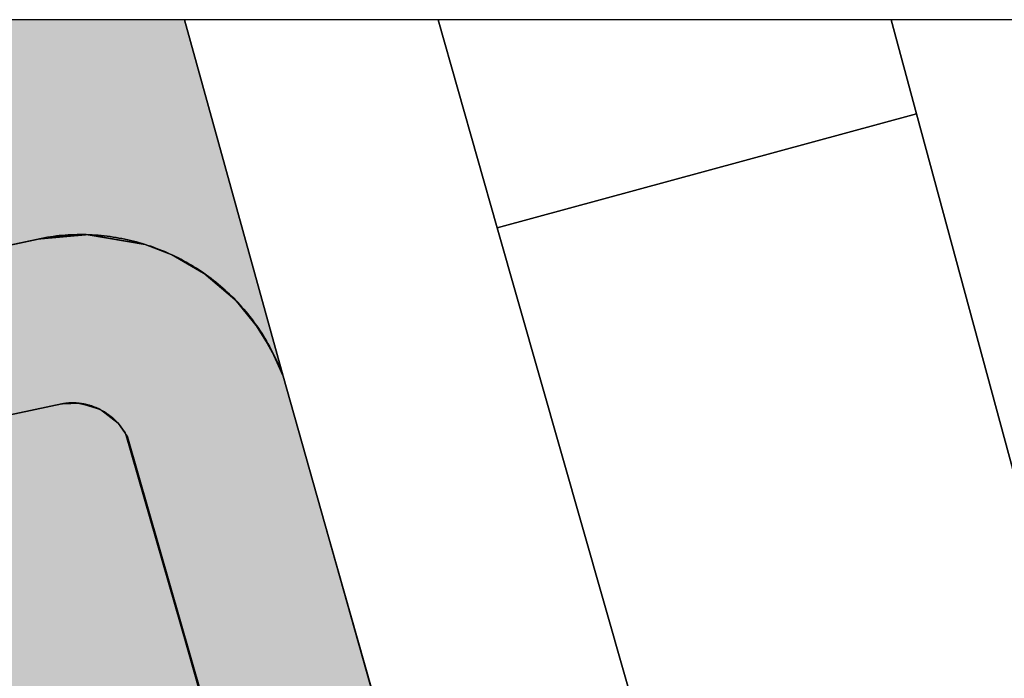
# Model space of a CAD drawing. Header units: millimetres. Extents: x 234268570 to 234468570, y 557551952 to 557751952.
# Tile 34 of 36: x 234410067 to 234424080, y 557742577 to 557751952. Entities that reach past the tile are written whole.
import ezdxf

# ---------------------------------------------------------------- set-up
doc = ezdxf.new("R2010")
doc.units = ezdxf.units.MM
doc.header["$LTSCALE"] = 500
for name, color, linetype in [('BEGROEIDTERREINDEEL', 8, 'CONTINUOUS'), ('BL$1----_ARCERING', 8, 'CONTINUOUS'), ('ONDERSTEUNENDWEGDEEL', 8, 'CONTINUOUS'), ('WEGDEEL', 8, 'CONTINUOUS')]:
    doc.layers.add(name, color=color, linetype=linetype)

msp = doc.modelspace()

# ---------------------------------------------------------------- hatches: boundary and pattern name
at = {"layer": 'BL$1----_ARCERING', "linetype": 'Continuous'}
h = msp.add_hatch(dxfattribs=at)
h.set_pattern_fill('AR-HBONE', color=8, scale=3)
h.set_pattern_definition([(45, (0, 0), (0, 431.0522938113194), [914.4000000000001, -304.8]), (135, (215.526, 215.526), (4.263256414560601e-14, 431.0522938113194), [914.4000000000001, -304.8])])
h.paths.add_polyline_path([(234268574.7673723, 557708334.1202924), (234268570.1165402, 557702171.0783), (234334245.7414039, 557717489.7762728), (234335072.1165402, 557717757), (234335729.1165402, 557718017), (234335974.1165402, 557718126), (234336839.1165402, 557718565), (234338339.1165402, 557719561), (234339429.1165402, 557720524), (234340436.1165402, 557721668), (234341491.1165402, 557723294), (234342222.1165402, 557724939.5), (234342639.6165402, 557726405), (234342871.1165402, 557727981), (234342871.1165402, 557729454.2602739), (234342748.355876, 557730857.4210863), (234342673.1165402, 557731964), (234342876.1165402, 557732866), (234343303.1165402, 557733645), (234343993.1165402, 557734327), (234344654.1165402, 557734698), (234345127.1165402, 557734854), (234410462.1165402, 557748856), (234411014.1165402, 557748892), (234411852.1165402, 557748753), (234412248.1165402, 557748598), (234412690.1165402, 557748342), (234413128.1165402, 557747970.5), (234413489.1165402, 557747524), (234413736.1165402, 557747077), (234413816.1165402, 557746880), (234412412.8219852, 557751952), (234408317.6508442, 557751952), (234344226.1165402, 557738245), (234343598.1165402, 557738204), (234342902.6165402, 557738290), (234342460.1165402, 557738427), (234341810.6165402, 557738787.5), (234341562.1165402, 557738990), (234341360.1165402, 557739191.5), (234341152.1165402, 557739446), (234340958.1165402, 557739768), (234340729.1165401, 557740336.2), (234340640.1165402, 557740582), (234337891.7142602, 557751952), (234332755.9567972, 557751952), (234337494.1165402, 557732302), (234337612.6165402, 557730603.5), (234337375.1165402, 557728917), (234336663.6165402, 557727071.5), (234335738.6165402, 557725696.5), (234335076.1165402, 557724991), (234334444.1165402, 557724453), (234333639.1165402, 557723908), (234333009.1165402, 557723571), (234331931.869811, 557723146.2510903)])
h = msp.add_hatch(dxfattribs=at)
h.set_pattern_fill('AR-B88', color=8, scale=3, angle=284)
h.set_pattern_definition([(284, (0, 0), (591.4922747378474, 147.4755875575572), []), (14.00000000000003, (0, 0), (517.7544809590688, 443.221724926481), [609.5999999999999, -609.5999999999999])])
h.paths.add_polyline_path([(234306950.1165402, 557641627), (234307246.1165402, 557640345), (234307401.1165402, 557639646), (234308820.1165402, 557639973), (234308366.1165402, 557641942), (234308361.1165402, 557641966), (234308356.1165402, 557641991), (234308351.1165402, 557642016), (234308347.1165402, 557642040), (234308344.1165402, 557642065), (234308340.1165402, 557642090), (234308337.1165402, 557642115), (234308335.1165402, 557642140), (234308333.1165402, 557642165), (234308331.1165402, 557642190), (234308329.1165402, 557642215), (234308329.1165402, 557642240), (234308328.1165402, 557642265), (234308328.1165402, 557642290), (234308328.1165402, 557642315), (234308329.1165402, 557642340), (234308330.1165402, 557642365), (234308331.1165402, 557642390), (234308333.1165402, 557642415), (234308335.1165402, 557642440), (234308338.1165402, 557642465), (234308341.1165402, 557642489), (234308344.1165402, 557642514), (234308348.1165402, 557642539), (234308352.1165402, 557642564), (234308357.1165402, 557642588), (234308362.1165402, 557642613), (234308367.1165402, 557642637), (234308373.1165402, 557642662), (234308379.1165402, 557642686), (234308385.1165402, 557642710), (234308392.1165402, 557642734), (234308399.1165402, 557642758), (234308407.1165402, 557642782), (234308415.1165402, 557642806), (234308423.1165402, 557642829), (234308432.1165402, 557642853), (234308441.1165402, 557642876), (234308451.1165402, 557642899), (234308461.1165402, 557642922), (234308471.1165402, 557642945), (234308482.1165402, 557642968), (234308492.1165402, 557642990), (234308504.1165402, 557643013), (234308515.1165402, 557643035), (234308527.1165402, 557643057), (234308540.1165402, 557643079), (234308552.1165402, 557643100), (234308565.1165402, 557643122), (234308579.1165402, 557643143), (234308593.1165402, 557643164), (234308607.1165402, 557643184), (234308621.1165402, 557643205), (234308636.1165402, 557643225), (234308651.1165402, 557643245), (234308666.1165402, 557643265), (234308682.1165402, 557643285), (234308697.1165402, 557643304), (234308714.1165402, 557643323), (234308730.1165402, 557643342), (234308747.1165402, 557643360), (234308764.1165402, 557643379), (234308782.1165402, 557643397), (234308799.1165402, 557643414), (234308817.1165402, 557643432), (234308835.1165402, 557643449), (234308854.1165402, 557643466), (234308873.1165402, 557643482), (234308892.1165402, 557643499), (234308911.1165402, 557643515), (234308931.1165402, 557643530), (234308950.1165402, 557643546), (234308970.1165402, 557643561), (234308991.1165402, 557643575), (234309011.1165402, 557643590), (234309032.1165402, 557643604), (234309053.1165402, 557643617), (234309074.1165402, 557643631), (234309095.1165402, 557643644), (234309117.1165402, 557643657), (234309139.1165402, 557643669), (234309161.1165402, 557643681), (234309183.1165402, 557643693), (234309205.1165402, 557643704), (234309228.1165402, 557643715), (234309250.1165402, 557643726), (234309273.1165402, 557643736), (234309296.1165402, 557643746), (234309319.1165402, 557643755), (234309343.1165402, 557643764), (234309366.1165402, 557643773), (234309390.1165402, 557643782), (234309413.1165402, 557643790), (234309437.1165402, 557643797), (234309461.1165402, 557643805), (234309485.1165402, 557643812), (234309509.1165402, 557643818), (234309534.1165402, 557643824), (234309558.1165402, 557643830), (234370932.1165402, 557658606), (234428477.1165402, 557672357), (234428132.1165402, 557673747), (234367008.1165402, 557659153), (234337363.1165402, 557652016), (234334570.1165402, 557651343), (234310076.1165402, 557645446), (234309224.1165402, 557645241), (234309221.1165402, 557645240), (234309218.1165402, 557645240), (234309216.1165402, 557645239), (234309213.1165402, 557645238), (234309210.1165402, 557645238), (234309207.1165402, 557645237), (234309204.1165402, 557645237), (234309201.1165402, 557645236), (234309199.1165402, 557645235), (234309196.1165402, 557645235), (234309193.1165402, 557645234), (234309190.1165402, 557645233), (234309187.1165402, 557645233), (234309184.1165402, 557645232), (234309182.1165402, 557645231), (234309179.1165402, 557645231), (234309176.1165402, 557645230), (234309173.1165402, 557645229), (234309170.1165402, 557645228), (234309168.1165402, 557645228), (234309165.1165402, 557645227), (234309162.1165402, 557645226), (234309159.1165402, 557645226), (234309156.1165402, 557645225), (234309153.1165402, 557645224), (234309151.1165402, 557645224), (234309148.1165402, 557645223), (234309145.1165402, 557645222), (234309142.1165402, 557645221), (234309139.1165402, 557645221), (234309137.1165402, 557645220), (234309134.1165402, 557645219), (234309131.1165402, 557645219), (234309128.1165402, 557645218), (234309125.1165402, 557645217), (234309123.1165402, 557645216), (234309120.1165402, 557645216), (234309117.1165402, 557645215), (234309114.1165402, 557645214), (234309111.1165402, 557645213), (234309109.1165402, 557645213), (234309106.1165402, 557645212), (234309103.1165402, 557645211), (234309100.1165402, 557645210), (234309097.1165402, 557645209), (234309095.1165402, 557645209), (234309092.1165402, 557645208), (234309089.1165402, 557645207), (234309086.1165402, 557645206), (234309083.1165402, 557645206), (234309081.1165402, 557645205), (234309078.1165402, 557645204), (234309075.1165402, 557645203), (234309072.1165402, 557645202), (234309070.1165402, 557645202), (234309067.1165402, 557645201), (234309064.1165402, 557645200), (234309061.1165402, 557645199), (234309058.1165402, 557645198), (234309056.1165402, 557645198), (234309053.1165402, 557645197), (234309050.1165402, 557645196), (234309047.1165402, 557645195), (234309045.1165402, 557645194), (234309042.1165402, 557645193), (234309039.1165402, 557645193), (234309036.1165402, 557645192), (234309033.1165402, 557645191), (234309031.1165402, 557645190), (234309028.1165402, 557645189), (234309025.1165402, 557645188), (234309022.1165402, 557645187), (234309020.1165402, 557645187), (234309017.1165402, 557645186), (234309014.1165402, 557645185), (234309011.1165402, 557645184), (234309009.1165402, 557645183), (234309006.1165402, 557645182), (234309003.1165402, 557645181), (234309000.1165402, 557645180), (234308997.1165402, 557645180), (234308995.1165402, 557645179), (234308992.1165402, 557645178), (234308989.1165402, 557645177), (234308986.1165402, 557645176), (234308984.1165402, 557645175), (234308981.1165402, 557645174), (234308978.1165402, 557645173), (234308975.1165402, 557645172), (234308973.1165402, 557645171), (234308970.1165402, 557645170), (234308967.1165402, 557645170), (234308964.1165402, 557645169), (234308962.1165402, 557645168), (234308959.1165402, 557645167), (234308956.1165402, 557645166), (234308953.1165402, 557645165), (234308951.1165402, 557645164), (234308948.1165402, 557645163), (234308905.1165402, 557645148), (234308863.1165402, 557645133), (234308821.1165402, 557645117), (234308779.1165402, 557645101), (234308738.1165402, 557645084), (234308696.1165402, 557645066), (234308655.1165402, 557645048), (234308615.1165402, 557645029), (234308574.1165402, 557645009), (234308534.1165402, 557644989), (234308494.1165402, 557644969), (234308454.1165402, 557644947), (234308415.1165402, 557644925), (234308376.1165402, 557644903), (234308338.1165402, 557644880), (234308299.1165402, 557644856), (234308261.1165402, 557644832), (234308224.1165402, 557644808), (234308187.1165402, 557644782), (234308150.1165402, 557644756), (234308114.1165402, 557644730), (234308077.1165402, 557644703), (234308042.1165402, 557644676), (234308007.1165402, 557644648), (234307972.1165402, 557644619), (234307938.1165402, 557644590), (234307904.1165402, 557644561), (234307870.1165402, 557644531), (234307837.1165402, 557644500), (234307805.1165402, 557644469), (234307772.1165402, 557644438), (234307741.1165402, 557644406), (234307710.1165402, 557644374), (234307679.1165402, 557644341), (234307649.1165402, 557644308), (234307619.1165402, 557644274), (234307590.1165402, 557644240), (234307561.1165402, 557644205), (234307533.1165402, 557644170), (234307505.1165402, 557644135), (234307478.1165402, 557644099), (234307452.1165402, 557644062), (234307426.1165402, 557644026), (234307400.1165402, 557643989), (234307375.1165402, 557643951), (234307351.1165402, 557643914), (234307327.1165402, 557643876), (234307304.1165402, 557643837), (234307281.1165402, 557643798), (234307259.1165402, 557643759), (234307237.1165402, 557643720), (234307216.1165402, 557643680), (234307196.1165402, 557643640), (234307176.1165402, 557643599), (234307157.1165402, 557643559), (234307139.1165402, 557643518), (234307121.1165402, 557643477), (234307103.1165402, 557643435), (234307087.1165402, 557643393), (234307071.1165402, 557643351), (234307055.1165402, 557643309), (234307040.1165402, 557643267), (234307026.1165402, 557643224), (234307012.1165402, 557643181), (234306999.1165402, 557643138), (234306987.1165402, 557643095), (234306976.1165402, 557643052), (234306965.1165402, 557643008), (234306954.1165402, 557642964), (234306944.1165402, 557642920), (234306935.1165402, 557642876), (234306927.1165402, 557642832), (234306919.1165402, 557642788), (234306912.1165402, 557642744), (234306906.1165402, 557642699), (234306900.1165402, 557642655), (234306895.1165402, 557642610), (234306890.1165402, 557642565), (234306886.1165402, 557642520), (234306883.1165402, 557642476), (234306881.1165402, 557642431), (234306879.1165402, 557642386), (234306878.1165402, 557642341), (234306877.1165402, 557642296), (234306878.1165402, 557642251), (234306878.1165402, 557642206), (234306880.1165402, 557642161), (234306882.1165402, 557642116), (234306885.1165402, 557642071), (234306889.1165402, 557642027), (234306893.1165402, 557641982), (234306898.1165402, 557641937), (234306903.1165402, 557641892), (234306909.1165402, 557641848), (234306916.1165402, 557641804), (234306924.1165402, 557641759), (234306932.1165402, 557641715), (234306941.1165402, 557641671)])
h.paths.add_polyline_path([(234428132.1165402, 557673747), (234428477.1165402, 557672357), (234431180.1165402, 557672958), (234431686.1165402, 557672854), (234432157.1165402, 557672642), (234432571.1165402, 557672333), (234432908.1165402, 557671942), (234437108.1165402, 557657075), (234439318.1165402, 557649251), (234441505.1165402, 557641510), (234444900.1165402, 557629226), (234445176.1165402, 557629405), (234445606.1165402, 557629819), (234445950.1165402, 557630307), (234446195.1165402, 557630852), (234446332.1165402, 557631433), (234446357.1165402, 557632029), (234446268.1165402, 557632620), (234443163.1165402, 557643672), (234440883.1165402, 557651814), (234437360.1165402, 557664338), (234435079.1165402, 557672482), (234434861.1165402, 557673026), (234434541.1165402, 557673517), (234434131.1165402, 557673937), (234433647.1165402, 557674268), (234433108.1165402, 557674498), (234432534.1165402, 557674619), (234431948.1165402, 557674626), (234431372.1165402, 557674518)])
h.paths.add_polyline_path([(234395868.6727446, 557670627.3045737), (234397813.5330208, 557671093.6933666), (234396769.2826927, 557675448.2597986), (234394678.5578955, 557674946.8918461), (234394538.6412576, 557675530.349929), (234392731.9658506, 557675097.0986704), (234392657.33382, 557675069.9348328), (234392572.7253198, 557675010.6913232), (234392515.20704, 557674939.6996341), (234392463.5838894, 557674756.748122), (234392473.233341, 557674675.1300833), (234393410.9898885, 557670764.6470586), (234393424.785165, 557670651.7534856), (234393396.5112794, 557670491.4043123), (234393322.5026043, 557670360.8405868), (234395790.6377385, 557670952.7137301)])
h.paths.add_polyline_path([(234397741.7128305, 557675681.454195), (234398744.4487353, 557671500.0046016), (234405554.950569, 557673133.2025071), (234405423.7862383, 557673194.6915572), (234405276.8432903, 557673317.9913306), (234405192.2421799, 557673438.8142378), (234405158.8434172, 557673510.4381157), (234405131.4737423, 557673597.243634), (234404198.6961564, 557677486.9641861), (234404171.5323185, 557677561.5962174), (234404150.2554933, 557677598.4487597), (234404099.2041771, 557677659.2893491), (234404041.2971201, 557677703.7229967), (234403969.3165701, 557677737.2880784), (234403867.5978405, 557677755.2238349), (234403776.7275693, 557677745.6966957), (234403916.6442072, 557677162.2386127)])
h.paths.add_polyline_path([(234268737.1165402, 557697496), (234274508.8633291, 557698833.3559633), (234274513.1165402, 557698815), (234280800.1165402, 557700338), (234279848.1165402, 557704307), (234279408.1165402, 557704314), (234278909.1165402, 557704295), (234278571.1165402, 557704265), (234278194.1165402, 557704217), (234277879.1165402, 557704163), (234278395.1165402, 557702072), (234268570.1165402, 557699687.220994), (234268570.1165402, 557697452.93622)])
h.paths.add_polyline_path([(234429539.1165402, 557680241), (234426728.1165402, 557679572), (234427203.2396526, 557677492.7190192), (234430424.1165402, 557678257), (234430974.1165402, 557678492), (234431466.1165402, 557678831), (234431881.1165402, 557679261), (234432202.1165402, 557679764), (234432418.1165402, 557680322), (234432521.9883997, 557680911.0865887), (234432501.1165402, 557681508), (234432365.1165402, 557682090), (234421468.6165402, 557719904), (234413816.1165402, 557746880), (234413642.1165402, 557747269), (234413403.6165402, 557747646.5), (234413172.1165402, 557747925), (234412742.1165402, 557748304.5), (234412228.6165402, 557748607), (234411852.1165402, 557748753), (234411056.1165402, 557748890), (234410317.9377235, 557748825.4177219), (234396082.0713584, 557745774.2001586), (234396538.1165402, 557743490), (234410667.1165402, 557746484), (234410893.1165402, 557746494), (234411108.6165402, 557746448), (234411242.1165402, 557746388), (234411460.1165402, 557746217), (234411600.1165402, 557746012), (234430070.1165402, 557681657), (234430087.1165402, 557681262), (234429999.1165402, 557680876), (234429812.1165402, 557680528)])
h.paths.add_polyline_path([(234324675.1068088, 557608570.7459813), (234325988.1165402, 557607469), (234345896.1165402, 557627806), (234345275.1165402, 557628327), (234343860.1165402, 557630007), (234343682.1165402, 557630292), (234317175.1165402, 557623862), (234313081.1156679, 557640937.9935869), (234343721.1552511, 557648259.7623645), (234342890.7491985, 557651734.8344533), (234346364.9342512, 557652565.0285391), (234347191.7418709, 557649116.1680013), (234352063.1165402, 557650284), (234355804.6165402, 557652540), (234360278.1165402, 557654626.0273088), (234365230.1165402, 557656381), (234368613.1165402, 557657232), (234371453.1165402, 557657779), (234375475.1165402, 557658248), (234379522.1165402, 557658366), (234382699.6165402, 557658212), (234384139.1165401, 557658072), (234388998.2453396, 557659250.5032992), (234388168.0456874, 557662724.7116466), (234321522.593664, 557646701.2345097), (234321716.5652764, 557645913.7888036), (234309238.8916487, 557642840.1616895), (234309078.959506, 557642521.4247881), (234309078.959506, 557642139.4671592), (234314146.2925714, 557623227.9227004), (234310854.0324091, 557622433.4985875), (234311026.1084929, 557620596.2743809), (234314595.1919502, 557621552.6074111), (234314805.0941958, 557620769.241566), (234311864.9975916, 557619981.4450551), (234311234.3068494, 557606287.0714685), (234312924.7798964, 557609912.3026167), (234320356.3996725, 557606446.8814027), (234318449.99103, 557602657.2018486), (234322855.8020079, 557607063.0133957), (234322282.3384084, 557607636.4769952), (234342081.3282816, 557627435.4668685), (234342796.7781013, 557626721.1496159)])
h.paths.add_polyline_path([(234321472.4951051, 557609290.6018465), (234332085.4097595, 557619903.5165008), (234319707.0025151, 557616586.7322762)], flags=16)
h.paths.add_polyline_path([(234323750.0781502, 557619072.341565), (234333649.7149445, 557621467.8216858), (234338826.0230149, 557626644.1297562), (234322853.1377419, 557622779.0658209)], flags=16)
h.paths.add_polyline_path([(234318005.1165402, 557623620), (234320970.1165402, 557624337), (234322324.8952376, 557618726.8714257), (234319360.8952376, 557618010.8714257)], flags=16)
h.paths.add_polyline_path([(234391642.2307401, 557663554.9057323), (234392481.3434857, 557660095.1301756), (234422334.6467592, 557667335.7096561), (234421719.5236706, 557669909.8684905), (234399845.4452122, 557664682.8209124), (234399704.6165402, 557665481.5)], flags=16)
h.paths.add_polyline_path([(234431007.1377665, 557647231.0693854), (234439199.7366312, 557649531.0369318), (234444900.1165402, 557629226), (234444675.1165402, 557629080), (234444121.1165402, 557628855), (234441461.1165402, 557628232), (234434854.1165402, 557631401)])
h = msp.add_hatch(dxfattribs=at)
h.set_pattern_fill('AR-CONC', color=104, scale=3)
h.set_pattern_definition([(49.99999999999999, (0, 0), (546.554006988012, -47.81725661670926), [57.15000000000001, -628.6500000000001]), (355, (0, 0), (-105.730264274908, 573.1705357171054), [45.72, -502.92175251]), (100.4514447, (45.546021, -3.9847605), (440.8237412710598, 525.3532557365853), [48.5700264, -534.2707337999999]), (46.18420000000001, (0, 152.4), (813.2371226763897, -126.1269837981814), [85.725, -942.9749999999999]), (96.63555760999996, (67.7697, 141.8895), (712.212402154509, 742.2783737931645), [72.85506942, -801.4068244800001]), (351.1841511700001, (0, 152.4), (712.2124021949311, 742.278373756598), [68.57990121, -754.37919576]), (21, (76.19999999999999, 114.3), (454.8431738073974, -306.7955945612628), [57.15000000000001, -628.6500000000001]), (326.0000000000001, (76.19999999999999, 114.3), (185.4060850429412, 552.5638983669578), [45.72, -502.92]), (71.45144499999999, (114.1035978, 88.7337003), (640.2492578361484, 245.7683066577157), [48.5700264, -534.2698128]), (37.50000000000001, (0, 0), (9.26580975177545, 253.6651166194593), [0, -496.824, 0, -510.54, 0, -504.825]), (7.499999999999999, (0, 0), (200.4589875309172, 300.5417244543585), [0, -291.0839999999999, 0, -485.394, 0, -192.405]), (327.5, (-169.926, 0), (406.7717855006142, -17.18623197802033), [0, -190.5, 0, -594.36, 0, -788.67]), (317.5, (-246.126, 0), (444.3875441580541, 76.27947309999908), [0, -247.65, 0, -394.716, 0, -560.0699999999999])])
h.paths.add_polyline_path([(234343623.0430922, 557720648.8376503), (234344271.0225878, 557716266.6902119), (234345844.6631214, 557715315.5266587), (234351155.952255, 557716678.1057487), (234353502.1165402, 557717280), (234374753.1165402, 557722482), (234375736.1165402, 557723680), (234375945.1165402, 557725875), (234375133.1165402, 557729545), (234374591.1165402, 557730282), (234373640.1165402, 557734023), (234372889.1165402, 557735484), (234371675.1165402, 557736568), (234370141.1165402, 557736985), (234360823.1165402, 557735063), (234352189.1165402, 557732796), (234350651.1165402, 557732024), (234349293.1165402, 557730764), (234348243.1165402, 557728874)], flags=16)
h.paths.add_polyline_path([(234326981.7211699, 557701551.4147418), (234325532.9491147, 557707683.8462472), (234325298.9963053, 557709503.9634444), (234325408.3363287, 557710753.7256302), (234325733.0341573, 557711965.514424), (234326263.2240126, 557713102.5102377), (234326982.7963428, 557714130.1660268), (234327869.8873084, 557715017.2569926), (234328897.543098, 557715736.8293232), (234330034.5389117, 557716267.0191784), (234331544.1152447, 557716671.5089377), (234334561.5996918, 557717376.6364586), (234336005.3834885, 557717902.1307853), (234336487.3272556, 557718126.8648547), (234337817.9255989, 557718895.0861664), (234338253.5228997, 557719200.09468), (234339430.5062289, 557720187.7009575), (234339806.5216576, 557720563.7163862), (234340794.1279332, 557721740.6997131), (234342092.0918311, 557723988.8391306), (234342617.5861541, 557725432.6229174), (234342755.2173538, 557725946.2695472), (234343022.0178138, 557727459.3701456), (234343068.3642851, 557727989.1127369), (234343093.2784747, 557728757.3340434), (234342955.297588, 557730560.9059606), (234342847.4277805, 557731563.7751894), (234342912.4555253, 557732307.0457134), (234343211.1762573, 557733127.7741791), (234343639.1271985, 557733738.9514629), (234344308.1911733, 557734300.3627974), (234345173.9627873, 557734671.0036821), (234396117.6344163, 557745596.0749514), (234396538.1165402, 557743490), (234410667.1165402, 557746484), (234410921.1165402, 557746491.5), (234411217.1165402, 557746401), (234411467.1165402, 557746209), (234411568.1165402, 557746072), (234412620.1165402, 557742415), (234376688.1165402, 557733727), (234380288.6997171, 557719028.9154662), (234380356.4073702, 557718678.5851066), (234380640.0147807, 557717524.028073), (234326567.7874909, 557704555.5696594), (234327499.9488396, 557700498.6415536), (234327509.0758427, 557700464.5791143), (234327298.6524124, 557700765.0949168), (234327059.5833796, 557701277.7801123)])
h.paths.add_polyline_path([(234414335.1165402, 557736353), (234388831.1165402, 557730172), (234388270.1165402, 557729972), (234387546.1165402, 557729587), (234387009.1165402, 557729187), (234386507.6165402, 557728688), (234386144.1165402, 557728215), (234385776.1165402, 557727567.5), (234385510.6165402, 557726872), (234385340.1165402, 557726033), (234385312.1165402, 557725326), (234385386.1165402, 557724622), (234385481.7953281, 557724258.9893478), (234386801.7198914, 557719014.3019394), (234412226.6237051, 557725098.6803458), (234413392.7572803, 557720236.568402), (234418258.9223955, 557721402.9528952), (234428201.4515862, 557679922.6443067), (234429539.1165402, 557680241), (234429812.1165402, 557680528), (234429999.1165402, 557680876), (234430087.1165402, 557681262), (234430070.1165402, 557681657)])
h.paths.add_polyline_path([(234387415.1165402, 557727611), (234386916.1165402, 557726364), (234387203.1165402, 557725457), (234387938.1165402, 557724977), (234388764.1165402, 557724791), (234399252.1165402, 557727056), (234409932.1165402, 557729573), (234410700.1165402, 557730323), (234410843.1165402, 557731330), (234410577.1165402, 557732435), (234409593.1165402, 557733009), (234400778.1165402, 557730768), (234388703.1165402, 557728151)], flags=16)
h.paths.add_polyline_path([(234426361.0700521, 557684188.2836871), (234427240.4094128, 557680493.4810823), (234425799.8219632, 557680149.8744065), (234426310.7625204, 557678007.731643), (234421966.3022791, 557676965.9048389), (234422104.9046233, 557677016.3519666), (234422173.3450587, 557677055.8660704), (234422286.3347243, 557677150.6756572), (234422368.8543559, 557677258.2173347), (234422431.1895075, 557677391.8954986), (234422451.6435125, 557677468.2308847), (234422464.7259214, 557677597.9844286), (234422454.8509609, 557677710.8557444), (234421514.0279251, 557681639.2813383), (234421490.5935425, 557681837.4965754), (234421535.5092697, 557682092.2263227), (234421583.2743966, 557682223.4599302), (234421718.8882234, 557682417.1365465), (234421877.7176006, 557682550.4102184), (234422092.0009287, 557682650.3321753), (234422150.6019077, 557682666.0342603), (234425862.6464097, 557683556.2040973), (234426001.248754, 557683606.651225), (234426069.689189, 557683646.1653285), (234426163.4568637, 557683724.8457497), (234426265.1984866, 557683848.5165933), (234426327.5336382, 557683982.1947575), (234426347.987643, 557684058.5301423), (234426353.9551384, 557684092.3734905)])
h.paths.add_polyline_path([(234323750.0781502, 557619072.341565), (234333649.7149445, 557621467.8216858), (234338826.0230149, 557626644.1297562), (234322853.1377419, 557622779.0658209)], flags=17)
h.paths.add_polyline_path([(234321472.4951051, 557609290.6018465), (234332085.4097595, 557619903.5165008), (234319707.0025151, 557616586.7322762)], flags=17)
h.paths.add_polyline_path([(234422311.8042215, 557670883.7319542), (234431180.1165402, 557672958), (234431686.1165402, 557672854), (234432157.1165402, 557672642), (234432571.1165402, 557672333), (234432912.6399318, 557671925.9882706), (234439199.7366312, 557649531.0369318), (234424357.1165402, 557645615), (234423410.381815, 557649517.478059), (234427257.3508692, 557650450.5458872), (234423116.1563169, 557667525.2521914), (234422334.0155351, 557667338.3511941), (234422288.0123904, 557667530.8645358), (234423068.4437445, 557667717.3570468)])
h.paths.add_polyline_path([(234427965.1165402, 557658170), (234427333.1165402, 557660827), (234429334.1165402, 557661281), (234429952.1165402, 557658619)], flags=16)
h.paths.add_polyline_path([(234308782.1165402, 557593987), (234308842.1165402, 557593526), (234309119.1165402, 557592845), (234309481.1165402, 557592334), (234310009.1165402, 557591863), (234310193.1165402, 557591745), (234313148.1165402, 557590316), (234314292.1165402, 557589911), (234314924.1165402, 557589878), (234316045.1165402, 557590029), (234388024.1165402, 557608339), (234409821.6165402, 557613997.5), (234417024.1165402, 557615849), (234419679.1165402, 557616728), (234422513.1165402, 557617974), (234426234.8563885, 557620122.7475033), (234428901.1165402, 557622209), (234431641.1165402, 557624111), (234434590.1165402, 557625719), (234438119.1165402, 557627236), (234441461.1165402, 557628232), (234434878.2640572, 557631301.6345254), (234411375.7178451, 557625656.6982669), (234407553.1165402, 557641572), (234409692.311048, 557642084.0093005), (234408753.1165402, 557646008), (234405296.7490455, 557645247.1803312), (234407270.1165402, 557637117), (234407565.1165402, 557637160), (234408000.1165402, 557637066), (234408138.1165402, 557637009), (234408554.1165402, 557636587), (234408696.1165402, 557636012), (234408524.1165402, 557635445), (234408090.3805275, 557635046.1574423), (234407805.1165402, 557634945), (234408009.1165402, 557634120), (234399319.1165402, 557632015), (234406315.1165402, 557622068), (234405965.7501667, 557621816.1839776), (234405738.1165402, 557622132), (234400880.1165402, 557619037), (234394606.1165402, 557615684), (234386448.1165402, 557612280), (234380528.1165402, 557610445), (234373125.1165402, 557608852), (234361855.6165402, 557607800.5), (234351936.1165402, 557608221), (234349210.9784814, 557608525.1270081), (234348556.1165402, 557603953), (234341664.1165402, 557604438.5), (234335410.1165402, 557605315), (234329550.1165402, 557606531), (234325988.1165402, 557607469), (234324675.1068088, 557608570.7459813), (234318522.1165402, 557602408), (234310138.326861, 557606647.1962777), (234309225.1165402, 557595937), (234308981.6165402, 557594708)])
h.paths.add_polyline_path([(234326890.6112169, 557598357.0018084), (234326710.6112169, 557598188.0018084), (234326408.6112169, 557597934.0018084), (234326153.6112169, 557597719.0018084), (234325184.6112169, 557597901.0018084), (234325938.6112169, 557598536.0018084)], flags=16)
h.paths.add_polyline_path([(234313357.9197357, 557623037.6879195), (234310854.0324091, 557622433.4985875), (234310334.1165402, 557626520), (234309527.1165402, 557630950.5), (234307553.0019855, 557639681.0010858), (234308820.2585121, 557639972.382107)])

# ---------------------------------------------------------------- linework, layer by layer
at = {"layer": 'BEGROEIDTERREINDEEL', "linetype": 'Continuous', "flags": 128}
msp.add_lwpolyline([(234412620.1165402, 557742415), (234411600.1165402, 557746012), (234411600.1165402, 557746012), (234411595.1165402, 557746022), (234411590.1165402, 557746032), (234411584.1165402, 557746042), (234411579.1165402, 557746052), (234411573.1165402, 557746062), (234411568.1165402, 557746072), (234411562.1165402, 557746081), (234411556.1165402, 557746091), (234411550.1165402, 557746101), (234411543.1165402, 557746110), (234411537.1165402, 557746119), (234411531.1165402, 557746129), (234411524.1165402, 557746138), (234411517.1165402, 557746147), (234411511.1165402, 557746156), (234411504.1165402, 557746165), (234411497.1165402, 557746174), (234411489.1165402, 557746183), (234411482.1165402, 557746191), (234411475.1165402, 557746200), (234411467.1165402, 557746209), (234411460.1165402, 557746217), (234411452.1165402, 557746225), (234411444.1165402, 557746233), (234411436.1165402, 557746241), (234411428.1165402, 557746249), (234411420.1165402, 557746257), (234411412.1165402, 557746265), (234411403.1165402, 557746273), (234411395.1165402, 557746280), (234411386.1165402, 557746288), (234411378.1165402, 557746295), (234411369.1165402, 557746302), (234411360.1165402, 557746309), (234411351.1165402, 557746316), (234411342.1165402, 557746323), (234411333.1165402, 557746330), (234411324.1165402, 557746337), (234411314.1165402, 557746343), (234411305.1165402, 557746349), (234411296.1165402, 557746356), (234411286.1165402, 557746362), (234411277.1165402, 557746368), (234411267.1165402, 557746374), (234411257.1165402, 557746379), (234411247.1165402, 557746385), (234411237.1165402, 557746391), (234411227.1165402, 557746396), (234411217.1165402, 557746401), (234411207.1165402, 557746406), (234411197.1165402, 557746411), (234411187.1165402, 557746416), (234411177.1165402, 557746421), (234411166.1165402, 557746426), (234411156.1165402, 557746430), (234411145.1165402, 557746434), (234411135.1165402, 557746438), (234411124.1165402, 557746442), (234411114.1165402, 557746446), (234411103.1165402, 557746450), (234411092.1165402, 557746454), (234411081.1165402, 557746457), (234411070.1165402, 557746461), (234411060.1165402, 557746464), (234411049.1165402, 557746467), (234411038.1165402, 557746470), (234411027.1165402, 557746472), (234411016.1165402, 557746475), (234411005.1165402, 557746478), (234410994.1165402, 557746480), (234410982.1165402, 557746482), (234410971.1165402, 557746484), (234410960.1165402, 557746486), (234410949.1165402, 557746488), (234410938.1165402, 557746489), (234410927.1165402, 557746491), (234410915.1165402, 557746492), (234410904.1165402, 557746493), (234410893.1165402, 557746494), (234410881.1165402, 557746495), (234410870.1165402, 557746496), (234410859.1165402, 557746497), (234410847.1165402, 557746497), (234410836.1165402, 557746497), (234410825.1165402, 557746497), (234410814.1165402, 557746497), (234410802.1165402, 557746497), (234410791.1165402, 557746497), (234410780.1165402, 557746497), (234410768.1165402, 557746496), (234410757.1165402, 557746495), (234410746.1165402, 557746494), (234410734.1165402, 557746493), (234410723.1165402, 557746492), (234410712.1165402, 557746491), (234410701.1165402, 557746489), (234410689.1165402, 557746488), (234410678.1165402, 557746486), (234410667.1165402, 557746484), (234410667.1165402, 557746484), (234404529.1165402, 557745179)], dxfattribs=at)
at = {"layer": 'BL$1----_ARCERING', "linetype": 'Continuous'}
for points in [[(234345127.1165402, 557734854), (234410462.1165402, 557748856), (234411014.1165402, 557748892), (234411852.1165402, 557748753), (234412248.1165402, 557748598), (234412690.1165402, 557748342), (234413128.1165402, 557747970.5), (234413489.1165402, 557747524), (234413736.1165402, 557747077), (234413816.1165402, 557746880), (234412412.8219852, 557751952), (234408317.6508442, 557751952), (234344226.1165402, 557738245)], [(234432365.1165402, 557682090), (234421468.6165402, 557719904), (234413816.1165402, 557746880), (234413642.1165402, 557747269), (234413403.6165402, 557747646.5), (234413172.1165402, 557747925), (234412742.1165402, 557748304.5), (234412228.6165402, 557748607), (234411852.1165402, 557748753), (234411056.1165402, 557748890), (234410317.9377235, 557748825.4177219), (234396082.0713584, 557745774.2001586), (234396538.1165402, 557743490), (234410667.1165402, 557746484), (234410893.1165402, 557746494), (234411108.6165402, 557746448), (234411242.1165402, 557746388), (234411460.1165402, 557746217), (234411600.1165402, 557746012), (234430070.1165402, 557681657)]]:
    msp.add_lwpolyline(points, dxfattribs=at)
msp.add_polyline3d([(234345173.9627873, 557734671.0036821, 0), (234396117.6344163, 557745596.0749514, 0), (234396538.1165402, 557743490, 0), (234410667.1165402, 557746484, 0), (234410921.1165402, 557746491.5, 0), (234411217.1165402, 557746401, 0), (234411467.1165402, 557746209, 0), (234411568.1165402, 557746072, 0), (234412620.1165402, 557742415, 0), (234376688.1165402, 557733727, 0)], dxfattribs=at)
at = {"layer": 'ONDERSTEUNENDWEGDEEL', "linetype": 'Continuous', "flags": 128}
msp.add_lwpolyline([(234416864.1165402, 557748989), (234422830.1165402, 557750614), (234422468.0586292, 557751952), (234416020.5042112, 557751952), (234416864.1165402, 557748989)], dxfattribs=at)
at = {"layer": 'WEGDEEL', "linetype": 'Continuous', "flags": 128}
for points in [[(234402570.1165402, 557747182), (234410462.1165402, 557748856), (234410462.1165402, 557748856), (234410504.1165402, 557748862), (234410546.1165402, 557748868), (234410589.1165402, 557748873), (234410631.1165402, 557748878), (234410673.1165402, 557748882), (234410716.1165402, 557748885), (234410758.1165402, 557748888), (234410801.1165402, 557748890), (234410843.1165402, 557748891), (234410886.1165402, 557748892), (234410929.1165402, 557748893), (234410971.1165402, 557748893), (234411014.1165402, 557748892), (234411056.1165402, 557748890), (234411099.1165402, 557748888), (234411142.1165402, 557748886), (234411184.1165402, 557748883), (234411226.1165402, 557748879), (234411269.1165402, 557748875), (234411311.1165402, 557748870), (234411353.1165402, 557748864), (234411396.1165402, 557748858), (234411438.1165402, 557748851), (234411480.1165402, 557748844), (234411521.1165402, 557748836), (234411563.1165402, 557748828), (234411605.1165402, 557748819), (234411646.1165402, 557748809), (234411688.1165402, 557748799), (234411729.1165402, 557748788), (234411770.1165402, 557748777), (234411811.1165402, 557748765), (234411852.1165402, 557748753), (234411892.1165402, 557748740), (234411933.1165402, 557748726), (234411973.1165402, 557748712), (234412013.1165402, 557748697), (234412053.1165402, 557748682), (234412092.1165402, 557748666), (234412131.1165402, 557748650), (234412171.1165402, 557748633), (234412209.1165402, 557748616), (234412248.1165402, 557748598), (234412286.1165402, 557748579), (234412325.1165402, 557748560), (234412362.1165402, 557748541), (234412400.1165402, 557748521), (234412437.1165402, 557748500), (234412474.1165402, 557748479), (234412511.1165402, 557748457), (234412547.1165402, 557748435), (234412583.1165402, 557748413), (234412619.1165402, 557748389), (234412655.1165402, 557748366), (234412690.1165402, 557748342), (234412725.1165402, 557748317), (234412759.1165402, 557748292), (234412793.1165402, 557748266), (234412827.1165402, 557748240), (234412860.1165402, 557748214), (234412893.1165402, 557748187), (234412926.1165402, 557748160), (234412958.1165402, 557748132), (234412990.1165402, 557748103), (234413021.1165402, 557748075), (234413052.1165402, 557748045), (234413083.1165402, 557748016), (234413113.1165402, 557747986), (234413143.1165402, 557747955), (234413172.1165402, 557747925), (234413201.1165402, 557747893), (234413230.1165402, 557747862), (234413258.1165402, 557747830), (234413285.1165402, 557747797), (234413312.1165402, 557747764), (234413339.1165402, 557747731), (234413365.1165402, 557747698), (234413391.1165402, 557747664), (234413416.1165402, 557747629), (234413441.1165402, 557747595), (234413466.1165402, 557747560), (234413489.1165402, 557747524), (234413513.1165402, 557747489), (234413536.1165402, 557747453), (234413558.1165402, 557747417), (234413580.1165402, 557747380), (234413601.1165402, 557747343), (234413622.1165402, 557747306), (234413642.1165402, 557747269), (234413662.1165402, 557747231), (234413681.1165402, 557747193), (234413700.1165402, 557747155), (234413718.1165402, 557747116), (234413736.1165402, 557747077), (234413753.1165402, 557747038), (234413770.1165402, 557746999), (234413786.1165402, 557746960), (234413801.1165402, 557746920), (234413816.1165402, 557746880), (234413816.1165402, 557746880), (234412412.8219852, 557751952), (234408317.6508442, 557751952)], [(234412412.8219852, 557751952), (234413816.1165402, 557746880), (234415969.1165402, 557739243), (234419126.1165402, 557728021), (234423811.1165402, 557711787), (234427776.1165402, 557697868)], [(234425030.1165402, 557720092), (234421807.1165402, 557731578), (234419291.1165402, 557740469), (234416864.1165402, 557748989), (234416020.5042112, 557751952), (234412412.8219852, 557751952)], [(234422468.0586292, 557751952), (234422830.1165402, 557750614), (234425276.1165402, 557741575), (234427568.1165402, 557733108), (234430485.1165402, 557722328), (234434010.1165402, 557709344), (234437703.1165402, 557695779), (234441804.1165402, 557680721), (234445828.1165402, 557665924), (234449532.1165402, 557652374), (234452253.1165402, 557642278), (234453784.1165402, 557636362), (234454240.1165402, 557634602), (234454378.1165402, 557634077), (234455017.1165402, 557631653), (234455816.1165402, 557628654), (234456610.1165402, 557625091)], [(234463284.1165402, 557623613), (234462324.1165402, 557627620), (234461692.1165402, 557630295), (234460992.1165402, 557633208), (234460536.1165402, 557634965), (234458884.1165402, 557641326), (234456591.1165402, 557649857), (234455699.1165402, 557653173), (234451524.1165402, 557668643), (234448104.1165402, 557681222), (234442595.1165402, 557701484), (234436529.1165402, 557723804), (234432643.1165402, 557738125), (234428893.6030262, 557751952), (234422468.0586292, 557751952)], [(234421807.1165402, 557731578), (234427568.1165402, 557733108), (234425276.1165402, 557741575), (234422830.1165402, 557750614), (234416864.1165402, 557748989), (234419291.1165402, 557740469), (234421807.1165402, 557731578)], [(234415969.1165402, 557739243), (234413816.1165402, 557746880), (234413816.1165402, 557746880), (234413801.1165402, 557746920), (234413786.1165402, 557746960), (234413770.1165402, 557746999), (234413753.1165402, 557747038), (234413736.1165402, 557747077), (234413718.1165402, 557747116), (234413700.1165402, 557747155), (234413681.1165402, 557747193), (234413662.1165402, 557747231), (234413642.1165402, 557747269), (234413622.1165402, 557747306), (234413601.1165402, 557747343), (234413580.1165402, 557747380), (234413558.1165402, 557747417), (234413536.1165402, 557747453), (234413513.1165402, 557747489), (234413489.1165402, 557747524), (234413466.1165402, 557747560), (234413441.1165402, 557747595), (234413416.1165402, 557747629), (234413391.1165402, 557747664), (234413365.1165402, 557747698), (234413339.1165402, 557747731), (234413312.1165402, 557747764), (234413285.1165402, 557747797), (234413258.1165402, 557747830), (234413230.1165402, 557747862), (234413201.1165402, 557747893), (234413172.1165402, 557747925), (234413143.1165402, 557747955), (234413113.1165402, 557747986), (234413083.1165402, 557748016), (234413052.1165402, 557748045), (234413021.1165402, 557748075), (234412990.1165402, 557748103), (234412958.1165402, 557748132), (234412926.1165402, 557748160), (234412893.1165402, 557748187), (234412860.1165402, 557748214), (234412827.1165402, 557748240), (234412793.1165402, 557748266), (234412759.1165402, 557748292), (234412725.1165402, 557748317), (234412690.1165402, 557748342), (234412655.1165402, 557748366), (234412619.1165402, 557748389), (234412583.1165402, 557748413), (234412547.1165402, 557748435), (234412511.1165402, 557748457), (234412474.1165402, 557748479), (234412437.1165402, 557748500), (234412400.1165402, 557748521), (234412362.1165402, 557748541), (234412325.1165402, 557748560), (234412286.1165402, 557748579), (234412248.1165402, 557748598), (234412209.1165402, 557748616), (234412171.1165402, 557748633), (234412131.1165402, 557748650), (234412092.1165402, 557748666), (234412053.1165402, 557748682), (234412013.1165402, 557748697), (234411973.1165402, 557748712), (234411933.1165402, 557748726), (234411892.1165402, 557748740), (234411852.1165402, 557748753), (234411811.1165402, 557748765), (234411770.1165402, 557748777), (234411729.1165402, 557748788), (234411688.1165402, 557748799), (234411646.1165402, 557748809), (234411605.1165402, 557748819), (234411563.1165402, 557748828), (234411521.1165402, 557748836), (234411480.1165402, 557748844), (234411438.1165402, 557748851), (234411396.1165402, 557748858), (234411353.1165402, 557748864), (234411311.1165402, 557748870), (234411269.1165402, 557748875), (234411226.1165402, 557748879), (234411184.1165402, 557748883), (234411142.1165402, 557748886), (234411099.1165402, 557748888), (234411056.1165402, 557748890), (234411014.1165402, 557748892), (234410971.1165402, 557748893), (234410929.1165402, 557748893), (234410886.1165402, 557748892), (234410843.1165402, 557748891), (234410801.1165402, 557748890), (234410758.1165402, 557748888), (234410716.1165402, 557748885), (234410673.1165402, 557748882), (234410631.1165402, 557748878), (234410589.1165402, 557748873), (234410546.1165402, 557748868), (234410504.1165402, 557748862), (234410462.1165402, 557748856), (234410462.1165402, 557748856), (234402570.1165402, 557747182)], [(234404529.1165402, 557745179), (234410667.1165402, 557746484), (234410667.1165402, 557746484), (234410678.1165402, 557746486), (234410689.1165402, 557746488), (234410701.1165402, 557746489), (234410712.1165402, 557746491), (234410723.1165402, 557746492), (234410734.1165402, 557746493), (234410746.1165402, 557746494), (234410757.1165402, 557746495), (234410768.1165402, 557746496), (234410780.1165402, 557746497), (234410791.1165402, 557746497), (234410802.1165402, 557746497), (234410814.1165402, 557746497), (234410825.1165402, 557746497), (234410836.1165402, 557746497), (234410847.1165402, 557746497), (234410859.1165402, 557746497), (234410870.1165402, 557746496), (234410881.1165402, 557746495), (234410893.1165402, 557746494), (234410904.1165402, 557746493), (234410915.1165402, 557746492), (234410927.1165402, 557746491), (234410938.1165402, 557746489), (234410949.1165402, 557746488), (234410960.1165402, 557746486), (234410971.1165402, 557746484), (234410982.1165402, 557746482), (234410994.1165402, 557746480), (234411005.1165402, 557746478), (234411016.1165402, 557746475), (234411027.1165402, 557746472), (234411038.1165402, 557746470), (234411049.1165402, 557746467), (234411060.1165402, 557746464), (234411070.1165402, 557746461), (234411081.1165402, 557746457), (234411092.1165402, 557746454), (234411103.1165402, 557746450), (234411114.1165402, 557746446), (234411124.1165402, 557746442), (234411135.1165402, 557746438), (234411145.1165402, 557746434), (234411156.1165402, 557746430), (234411166.1165402, 557746426), (234411177.1165402, 557746421), (234411187.1165402, 557746416), (234411197.1165402, 557746411), (234411207.1165402, 557746406), (234411217.1165402, 557746401), (234411227.1165402, 557746396), (234411237.1165402, 557746391), (234411247.1165402, 557746385), (234411257.1165402, 557746379), (234411267.1165402, 557746374), (234411277.1165402, 557746368), (234411286.1165402, 557746362), (234411296.1165402, 557746356), (234411305.1165402, 557746349), (234411314.1165402, 557746343), (234411324.1165402, 557746337), (234411333.1165402, 557746330), (234411342.1165402, 557746323), (234411351.1165402, 557746316), (234411360.1165402, 557746309), (234411369.1165402, 557746302), (234411378.1165402, 557746295), (234411386.1165402, 557746288), (234411395.1165402, 557746280), (234411403.1165402, 557746273), (234411412.1165402, 557746265), (234411420.1165402, 557746257), (234411428.1165402, 557746249), (234411436.1165402, 557746241), (234411444.1165402, 557746233), (234411452.1165402, 557746225), (234411460.1165402, 557746217), (234411467.1165402, 557746209), (234411475.1165402, 557746200), (234411482.1165402, 557746191), (234411489.1165402, 557746183), (234411497.1165402, 557746174), (234411504.1165402, 557746165), (234411511.1165402, 557746156), (234411517.1165402, 557746147), (234411524.1165402, 557746138), (234411531.1165402, 557746129), (234411537.1165402, 557746119), (234411543.1165402, 557746110), (234411550.1165402, 557746101), (234411556.1165402, 557746091), (234411562.1165402, 557746081), (234411568.1165402, 557746072), (234411573.1165402, 557746062), (234411579.1165402, 557746052), (234411584.1165402, 557746042), (234411590.1165402, 557746032), (234411595.1165402, 557746022), (234411600.1165402, 557746012), (234411600.1165402, 557746012), (234412620.1165402, 557742415)]]:
    msp.add_lwpolyline(points, dxfattribs=at)

doc.saveas('drawing.dxf')
